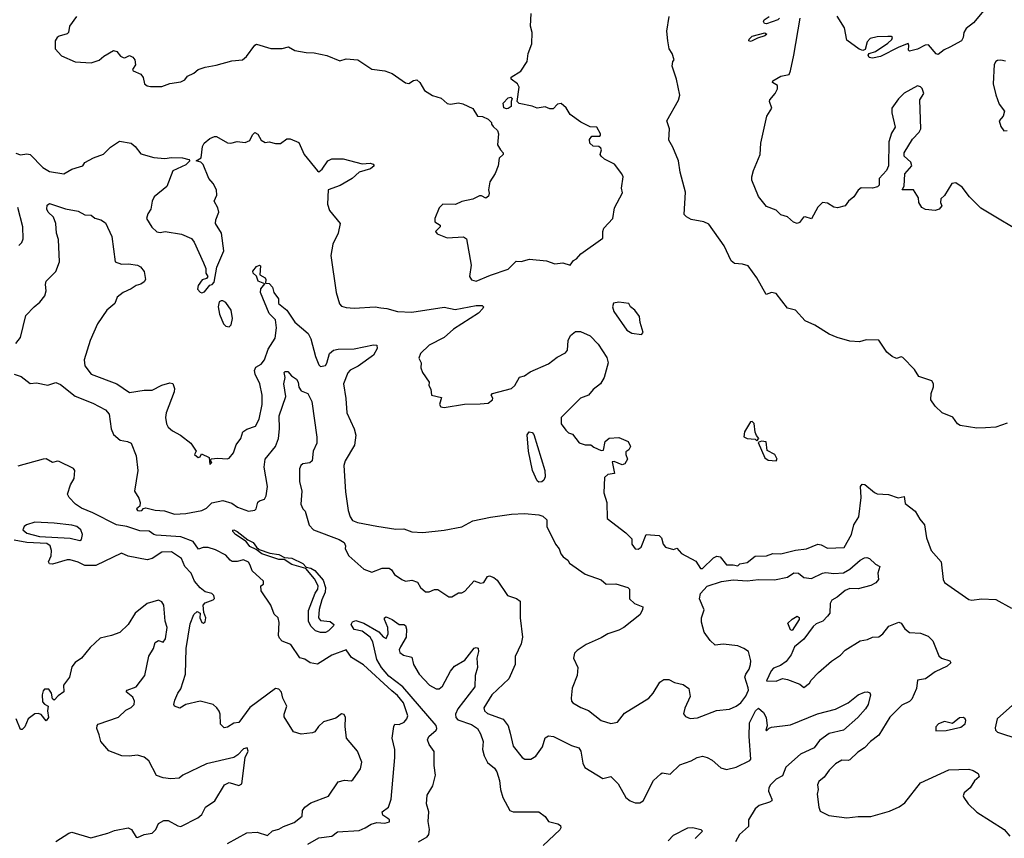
# Model space of a CAD drawing. Extents: x 1995161 to 2088924, y 769148 to 906007.
# Tile 110 of 256: x 2025930 to 2032067, y 829251 to 834356. Entities that reach past the tile are written whole.
import ezdxf

# ---------------------------------------------------------------- set-up
doc = ezdxf.new("R2010")
doc.units = 0

msp = doc.modelspace()

# ---------------------------------------------------------------- linework, layer by layer
at = {"layer": '0CON20XD'}
for points in [[(2031970.3, 834449.7), (2031875, 834336), (2031828.7, 834301.3), (2031815.6, 834275), (2031811.5, 834245), (2031799.5, 834225), (2031726.4, 834183.6), (2031692, 834168), (2031655, 834137.8), (2031642.7, 834142.7), (2031595, 834200), (2031572.9, 834197.1), (2031525, 834172), (2031475, 834160), (2031470, 834165), (2031472.5, 834195), (2031467, 834207), (2031408.8, 834185), (2031295, 834126.7), (2031245, 834115.5), (2031225, 834120), (2031218.6, 834135), (2031225, 834144), (2031265, 834158.4), (2031341.2, 834208.8), (2031365, 834231.5), (2031369.5, 834245), (2031361.2, 834251.2), (2031341.9, 834251.9), (2031275, 834247.9), (2031231.4, 834238.6), (2031211.9, 834218.1), (2031199.2, 834170.8), (2031185, 834163.8), (2031162.7, 834172.7), (2031085, 834227.5), (2031070, 834305), (2031025, 834378.8)], [(2026284.3, 834375), (2026241.2, 834315), (2026233.3, 834275), (2026225, 834266.7), (2026176.4, 834253.6), (2026162.5, 834245), (2026150, 834225), (2026150, 834175), (2026190.7, 834130.7), (2026275, 834092.5), (2026375, 834086), (2026425, 834103.3), (2026455, 834128.8), (2026515, 834163.3), (2026535, 834157.5), (2026558.3, 834128.3), (2026575, 834120), (2026585, 834118.8), (2026615, 834133.3), (2026635, 834121.2), (2026647.1, 834105), (2026652, 834075), (2026632.5, 834045), (2026637, 834037), (2026685, 834016.2), (2026698.8, 833995), (2026707.5, 833955), (2026725, 833942.5), (2026745, 833938.8), (2026815, 833940), (2026865, 833958.8), (2026935, 833968), (2026958.3, 833981.7), (2026975, 834003.3), (2027015, 834022.5), (2027042.5, 834045), (2027085, 834060.6), (2027155, 834071.4), (2027251.7, 834098.3), (2027317.5, 834105), (2027343.9, 834126.1), (2027395, 834196.7), (2027405, 834202.5), (2027495, 834176.7), (2027565, 834176.2), (2027606.1, 834186.1), (2027645, 834163.8), (2027715, 834151.2), (2027765, 834150), (2027845, 834133.3), (2027925, 834098.8), (2027965, 834110.8), (2028036.4, 834106.4), (2028125, 834048), (2028205.9, 834035.9), (2028250.7, 834020.7), (2028335, 833962.5), (2028355, 833957.5), (2028385, 833976.7), (2028405, 833980), (2028423.3, 833965), (2028453.3, 833915), (2028502.3, 833882.3), (2028556.1, 833866.1), (2028595, 833833.8), (2028615, 833830), (2028665, 833836.7), (2028691.7, 833831.7), (2028755, 833802.5), (2028782.5, 833755), (2028815, 833752.5), (2028850, 833735), (2028870, 833715), (2028870, 833705), (2028880.7, 833690.7), (2028907.5, 833665), (2028913.3, 833645), (2028908, 833575), (2028926, 833545), (2028943.3, 833525), (2028943.3, 833515), (2028918.8, 833491.2), (2028912.5, 833445), (2028894.3, 833395.7), (2028860, 833345), (2028851.2, 833295), (2028856.4, 833273.6), (2028852.5, 833255), (2028835, 833242.5), (2028807.5, 833257.5), (2028795, 833257.5), (2028754.3, 833235.7), (2028685, 833222.9), (2028646.1, 833203.9), (2028567.5, 833205), (2028545, 833182.5), (2028518, 833115), (2028517.5, 833095), (2028550, 833075), (2028550, 833065), (2028522.5, 833035), (2028531.2, 833021.2), (2028595, 832996), (2028695, 833002), (2028715, 832988.8), (2028743.1, 832825), (2028733.3, 832753.3), (2028745, 832732.9), (2028775, 832724.6)], [(2028775, 832724.6), (2028865, 832763.5), (2028975, 832800.8), (2029025, 832850), (2029055, 832848), (2029107.9, 832862.1), (2029212.7, 832852.7), (2029265, 832833.8), (2029315, 832840), (2029360, 832825), (2029382.5, 832855), (2029400, 832865), (2029427.5, 832895), (2029565, 832992.5), (2029564, 833035), (2029570, 833055), (2029627.5, 833115), (2029637.7, 833182.3), (2029686.2, 833275), (2029681.2, 833305), (2029690.8, 833375), (2029682.5, 833395), (2029636.2, 833455), (2029575, 833486), (2029553.3, 833505), (2029548.8, 833515), (2029556.2, 833545), (2029552.5, 833555), (2029540, 833565), (2029505, 833567.5), (2029483.3, 833585), (2029480.7, 833609.3), (2029495, 833630), (2029545, 833630), (2029550, 833635), (2029550, 833645), (2029526.4, 833686.4), (2029485, 833687.5), (2029427.5, 833717.5), (2029361.2, 833765), (2029335, 833806.7), (2029305, 833832.5), (2029281.7, 833828.3), (2029255, 833800), (2029235, 833800), (2029205, 833812.5), (2029155, 833803.3), (2029125, 833816.2), (2029043, 833833), (2029030, 833845), (2029042.5, 833935), (2029032.5, 833955), (2028992.5, 833985), (2028993.6, 833996.4), (2029052.5, 834035), (2029093.3, 834095), (2029098.8, 834145), (2029121.2, 834205), (2029123.3, 834275), (2029113.3, 834315), (2029117.5, 834395)], [(2029970, 834225), (2029964.3, 834285), (2029978.1, 834375)], [(2032225, 832997.5), (2031920, 833180), (2031850.2, 833250.2), (2031805, 833312), (2031765, 833337.9), (2031740, 833335), (2031695, 833260), (2031671.7, 833238.3), (2031670, 833215), (2031677.5, 833195), (2031660, 833175), (2031635, 833166.7), (2031575, 833172.5), (2031553.6, 833183.6), (2031533.3, 833215), (2031532.5, 833245), (2031500, 833295), (2031430, 833295), (2031441.7, 833318.3), (2031447.3, 833395), (2031490.4, 833445), (2031485, 833468.2), (2031442.2, 833505), (2031442.9, 833525), (2031495, 833610), (2031535.8, 833655), (2031545.7, 833675), (2031540, 833855), (2031565.8, 833895), (2031555, 833926), (2031545, 833937.1), (2031525, 833944.2), (2031441.7, 833898.3), (2031407, 833863), (2031366.2, 833805), (2031366, 833775), (2031386.7, 833685), (2031362.8, 833647.2), (2031348.1, 833595), (2031344.5, 833445), (2031331.9, 833415), (2031286.7, 833365), (2031285.9, 833324.1), (2031277.1, 833312.9), (2031245, 833304.2), (2031175, 833308.1), (2031156.7, 833293.3), (2031129.4, 833250.6), (2031096.2, 833225), (2031075, 833196), (2031027.7, 833182.3), (2031005, 833186.2), (2030965, 833211.1), (2030933.8, 833215), (2030905, 833187.1), (2030865, 833113.3), (2030825, 833126.7), (2030816.1, 833123.9), (2030789.5, 833090.5), (2030775, 833083.8), (2030752.1, 833092.1), (2030715, 833126.7), (2030675, 833138.8), (2030645, 833168.8), (2030585, 833191.2), (2030535, 833252.5), (2030494.2, 833354.2), (2030494, 833375), (2030504.2, 833415.8), (2030545.6, 833515), (2030548.9, 833585), (2030586.9, 833755), (2030617.1, 833805), (2030603.3, 833845), (2030606, 833855), (2030639.4, 833895), (2030652.2, 833925), (2030652.5, 833945), (2030622.5, 833965), (2030623.3, 833975), (2030675, 834004.3), (2030725, 834014.3), (2030735, 834036.7), (2030754.7, 834134.7), (2030793.6, 834365)], [(2030665.2, 834365), (2030654.5, 834355), (2030585, 834330.6), (2030573, 834333), (2030565.4, 834345), (2030570, 834355), (2030601.6, 834375)], [(2030485, 834220), (2030473.8, 834225), (2030476.2, 834235), (2030495, 834252.5), (2030573.8, 834273.8), (2030587.5, 834265), (2030575, 834254.4), (2030528.6, 834241.4), (2030495, 834224.4), (2030485, 834220)], [(2032085, 831839.4), (2032015, 831813.8), (2031949.6, 831810.4), (2031895, 831807.5), (2031792.5, 831825), (2031776.2, 831835), (2031746.8, 831876.8), (2031680, 831905), (2031636, 831945), (2031609.2, 831985), (2031610.6, 832025), (2031625.8, 832065.8), (2031625.7, 832085.7), (2031615, 832103.3), (2031535, 832130), (2031506.7, 832175), (2031435, 832250), (2031425, 832252.5), (2031395, 832243.3), (2031367.5, 832255), (2031335, 832282.5), (2031285, 832356.7), (2031205, 832358.8), (2031164.1, 832345.9), (2031105, 832351.1), (2031025, 832373.3), (2030975, 832394.4), (2030885, 832450), (2030825, 832478.8), (2030765, 832543.3), (2030715, 832556.2), (2030645, 832648.8), (2030616.1, 832653.9), (2030582.7, 832642.7), (2030525.3, 832745.3), (2030469.8, 832819.8), (2030435, 832831.8), (2030386.2, 832836.2), (2030365, 832852.9), (2030320, 832945), (2030225, 833080.8), (2030195, 833095.7), (2030115, 833110.6), (2030085, 833125.7), (2030071.2, 833141.2), (2030080.3, 833280.3), (2030046.5, 833405), (2030037.1, 833475), (2030001.2, 833561.2), (2029975.8, 833605), (2029980, 833675), (2029963.3, 833725), (2030035.6, 833854.4), (2030044.4, 833885.6), (2030024.4, 833985), (2029997.5, 834065), (2030000, 834095), (2030010, 834105), (2029996, 834145), (2029977.5, 834175), (2029970, 834225)], [(2032075, 834097.5), (2032045, 834104), (2032025, 834100.8), (2032014, 834095), (2032003.5, 834076.5), (2031998.2, 833955), (2032013.2, 833886.8), (2032035, 833828.8), (2032068, 833785), (2032060, 833755), (2032035.6, 833724.4), (2032045, 833689.2), (2032065, 833663.6), (2032085, 833664)], [(2028965, 833800), (2028947, 833807), (2028943.3, 833835), (2028975, 833867.5), (2028991.7, 833871.7), (2029000, 833865), (2028992.5, 833845), (2028992.5, 833815), (2028975, 833802.5), (2028965, 833800)], [(2025905, 833524.3), (2025935, 833512.9), (2025975, 833519.4), (2025995, 833514.4), (2026074.7, 833434.7), (2026115, 833409.4), (2026205, 833394.4), (2026255, 833424.3), (2026302.5, 833437.5), (2026322.5, 833445), (2026336.7, 833465), (2026390, 833495), (2026452.1, 833517.9), (2026495, 833561.2), (2026551.2, 833598.8), (2026623.8, 833585), (2026650, 833565), (2026685, 833520), (2026765, 833495.5), (2026835, 833489.5), (2026875, 833495.5), (2026945, 833494.2), (2026983, 833483), (2026990, 833475), (2026965, 833451.2), (2026885, 833413.3), (2026846, 833315), (2026768.3, 833251.7), (2026755.6, 833225), (2026748.1, 833175), (2026728, 833145), (2026720, 833115), (2026752.7, 833062.7), (2026785, 833032.5), (2026805, 833029.2), (2026835.5, 833035.5), (2026938.3, 833018.3), (2027000.5, 832990.5), (2027017.9, 832967.9), (2027075, 832840), (2027090, 832805), (2027090, 832775), (2027102.5, 832755), (2027095, 832742.5), (2027067, 832733), (2027042.3, 832697.7), (2027037.5, 832675), (2027055, 832656.7), (2027065, 832653.3), (2027080.7, 832659.3), (2027115, 832700), (2027130, 832705), (2027141.7, 832718.3), (2027157.7, 832812.3), (2027202.5, 832915), (2027188, 833025), (2027150, 833085), (2027152.5, 833107.5), (2027170.8, 833155), (2027165, 833183.3), (2027142, 833225), (2027157.6, 833262.4), (2027155.4, 833295.4), (2027135, 833333.3), (2027108.8, 833365), (2027073, 833453), (2027058.3, 833468.3), (2027030, 833475), (2027060, 833495), (2027070, 833565), (2027080, 833585), (2027114.2, 833615.8), (2027145, 833627.5), (2027157, 833627), (2027225, 833588.8), (2027245, 833586.7), (2027285, 833596.2), (2027335, 833590), (2027365, 833603.3), (2027381.7, 833638.3), (2027395, 833652.5), (2027415, 833642.5), (2027434.1, 833604.1), (2027460.7, 833590.7), (2027485, 833593.3), (2027523.9, 833583.9), (2027555, 833583.8), (2027595, 833612.5), (2027615, 833612.5), (2027669.3, 833589.3), (2027702.5, 833515), (2027785, 833412.5), (2027795, 833407.5), (2027815, 833423.3), (2027850, 833475), (2027875, 833488), (2027945, 833488.5), (2028065, 833457.5), (2028115, 833461.2), (2028132.5, 833455), (2028140, 833445), (2028116.7, 833425), (2028045, 833404.3), (2028001.4, 833365), (2027928, 833322), (2027852.5, 833295), (2027848.8, 833205), (2027860, 833165), (2027926.7, 833085), (2027913.8, 833025), (2027880.8, 832955), (2027869.5, 832885), (2027902.2, 832655), (2027922.9, 832582.9), (2027935, 832570), (2027965, 832560.9), (2028015, 832557.8), (2028145, 832565.5), (2028180.9, 832559.1), (2028217.5, 832555), (2028285.5, 832535.5), (2028375, 832532.8), (2028575, 832563.1), (2028645, 832547.7), (2028775, 832574.3), (2028813, 832573), (2028820, 832565), (2028816.7, 832555), (2028788.8, 832525), (2028634.7, 832425.3), (2028575, 832374.4), (2028482, 832325), (2028427.5, 832275), (2028417.5, 832245), (2028432.5, 832215), (2028430, 832185), (2028440, 832155), (2028482.5, 832095), (2028480, 832075), (2028491.7, 832051.7), (2028497.5, 832015), (2028558.8, 831998.8), (2028546.7, 831955), (2028555, 831941.8), (2028575, 831937.7), (2028701.7, 831958.3), (2028799.7, 831960.3), (2028850, 831965), (2028876, 831985), (2028878, 831995), (2028867.5, 832015), (2028877.5, 832025), (2028995, 832056.4), (2029015.3, 832074.7), (2029045, 832125.7), (2029076.2, 832133.8), (2029111.3, 832158.7), (2029225, 832209.1), (2029279.2, 832250.8), (2029330.8, 832279.2), (2029345, 832295.6), (2029348.8, 832355), (2029363.8, 832386.2), (2029395, 832411.1), (2029425, 832411.9), (2029484.5, 832384.5), (2029535, 832332), (2029589.3, 832249.3), (2029597.9, 832215), (2029571.8, 832125), (2029549.2, 832085), (2029505, 832049.3), (2029475.9, 832014.1), (2029424.3, 831995.7), (2029305.7, 831875), (2029304.3, 831835), (2029334, 831795), (2029350.3, 831780.3), (2029375, 831771.2), (2029417.6, 831717.6), (2029455, 831704.2), (2029490, 831705), (2029509.3, 831689.3), (2029555, 831670), (2029568.3, 831671.7), (2029580, 831725), (2029603.6, 831746.4), (2029665, 831750), (2029722.5, 831725), (2029736.7, 831695), (2029726.4, 831673.6), (2029708.3, 831661.7), (2029707.5, 831645), (2029717.5, 831615), (2029702.5, 831585), (2029685, 831580), (2029635, 831600), (2029621.7, 831598.3), (2029636.7, 831525), (2029595, 831520), (2029575, 831500), (2029571.5, 831405), (2029588.4, 831345), (2029591.2, 831245), (2029708.8, 831155), (2029745, 831117.5), (2029746.2, 831085), (2029765, 831056.2), (2029785, 831054.3), (2029804.1, 831065.9), (2029834.5, 831145.5), (2029915, 831138.6), (2029930.8, 831125), (2029940, 831085), (2029955, 831066.2), (2030005, 831052), (2030025, 831060), (2030055, 831026), (2030145, 830978), (2030174.2, 830934.2), (2030186.1, 830933.9), (2030255, 830999.2), (2030275, 831010), (2030295.5, 831005.5), (2030335, 830956.2), (2030376.7, 830956.7), (2030405, 830950), (2030418.3, 830961.7), (2030465, 830970), (2030515, 831010), (2030585, 831012.5), (2030625, 831025.8), (2030675, 831025.2), (2030765, 831048.4), (2030835, 831056.9), (2030905, 831084.5), (2030925, 831081), (2030965, 831059.7), (2031068.8, 831065), (2031114.3, 831145), (2031130, 831205), (2031159.2, 831255), (2031174.2, 831375), (2031170.8, 831445), (2031180, 831460), (2031197.3, 831457.3), (2031257, 831407), (2031275, 831398.6), (2031344.3, 831394.3), (2031405, 831374), (2031442.5, 831382.5), (2031449.3, 831339.3), (2031510.5, 831290.5)], [(2025905, 832335.6), (2025935.3, 832374.7), (2025968.8, 832511.2), (2026020, 832565), (2026055.4, 832594.6), (2026087, 832633), (2026095.5, 832665), (2026090, 832705), (2026094.3, 832725), (2026155.6, 832785), (2026178.6, 832845), (2026172.5, 832985), (2026160, 833025), (2026154.5, 833085), (2026140.8, 833125), (2026108, 833155), (2026098, 833175), (2026101.7, 833198.3), (2026115, 833208.6), (2026215, 833175.7), (2026295, 833161.1), (2026335, 833138.8), (2026375, 833136.7), (2026397.3, 833117.3), (2026435, 833107.5), (2026465, 833089.2), (2026503.7, 833003.7), (2026525.8, 832845.8), (2026565, 832830.8), (2026607, 832833), (2026664.3, 832824.3), (2026683.3, 832815), (2026706, 832785), (2026714.2, 832735), (2026705, 832720.8), (2026685, 832706), (2026655, 832697.5), (2026623.6, 832676.4), (2026574.2, 832655), (2026537.5, 832625), (2026522.5, 832585), (2026473.8, 832545), (2026415, 832458.6), (2026368, 832355), (2026331.8, 832235), (2026335, 832196.2), (2026375.8, 832145), (2026535, 832084.4), (2026615, 832031.8), (2026705.4, 832045.4), (2026755, 832045.6), (2026815, 832076.9), (2026865, 832090.8), (2026885, 832086.2), (2026894.3, 832055), (2026891.9, 832035), (2026843.7, 831905), (2026839.4, 831875), (2026845.3, 831835), (2026855.4, 831815), (2026881.9, 831791.9), (2026931.1, 831765), (2026995.8, 831715), (2027030, 831665), (2027020, 831645), (2027042.5, 831625), (2027055, 831630), (2027062.5, 831647.5), (2027110, 831625), (2027115, 831582.5), (2027127.5, 831595), (2027120, 831605), (2027122.5, 831617.5), (2027165, 831622), (2027222.9, 831617.1), (2027235, 831622), (2027262, 831655), (2027280, 831705), (2027308.9, 831745), (2027321.1, 831785), (2027345, 831801.5), (2027400, 831820), (2027422.1, 831865), (2027440.6, 831955), (2027440.9, 832015), (2027425.5, 832085), (2027396.9, 832145), (2027392.8, 832167.2), (2027402, 832188), (2027435, 832207.8), (2027456.1, 832233.9), (2027478.8, 832301.2), (2027521.1, 832368.9), (2027531.3, 832435), (2027525, 832483.8), (2027485, 832524), (2027430.9, 832655), (2027432.4, 832677.6), (2027458.3, 832708.3), (2027417.1, 832725), (2027406.1, 832756.1), (2027385, 832774.3), (2027383.1, 832786.9), (2027405, 832817.5), (2027425, 832825.7), (2027430, 832820), (2027426.7, 832765), (2027458.8, 832745), (2027463.8, 832735), (2027461.7, 832711.7), (2027485, 832710), (2027505, 832686.7), (2027514.4, 832654.4), (2027543.3, 832615), (2027543.3, 832585), (2027595, 832544.5), (2027645, 832469.6), (2027727.8, 832397.8), (2027744.2, 832365), (2027773.6, 832255), (2027795, 832202.5), (2027805, 832192.5), (2027835, 832200), (2027845, 832213.3), (2027861.5, 832275), (2027885, 832294.1), (2027915, 832300.2), (2028015, 832303.4), (2028135, 832327.4), (2028155.8, 832325), (2028157.3, 832305), (2028135.6, 832264.4), (2028039, 832195), (2027990.6, 832169.4), (2027975, 832153.6), (2027947.9, 832085), (2027963.3, 831993.3), (2027968, 831905), (2028014.4, 831804.4), (2028024.6, 831764.6), (2028016.9, 831703.1), (2027958.9, 831605), (2027950.3, 831575), (2027961.3, 831411.3), (2027978, 831295), (2027989.2, 831255), (2028005, 831232.5), (2028035, 831219.4), (2028155, 831197.1), (2028275, 831179.1), (2028325, 831180.5), (2028375, 831160.9), (2028442.6, 831157.4), (2028575, 831171.8), (2028685, 831192.5), (2028755, 831230.4), (2028864.4, 831254.4), (2028995, 831271.8), (2029076.1, 831276.1), (2029165, 831268.1), (2029189.7, 831259.7), (2029215.9, 831235.9), (2029216, 831195), (2029270, 831085), (2029292.5, 831055), (2029303.3, 831025), (2029317.5, 831005), (2029345.9, 830985.9), (2029357, 830967), (2029455, 830898), (2029555, 830861.9), (2029586.1, 830836.1), (2029645, 830837.3), (2029720, 830815), (2029730, 830805), (2029730, 830745), (2029762.5, 830715), (2029813.6, 830693.6), (2029812.5, 830675), (2029796, 830645), (2029695, 830564.4), (2029665, 830547.8), (2029595, 830525.6), (2029555, 830501.4), (2029460.2, 830459.8), (2029405, 830421.2), (2029388.8, 830405), (2029381.2, 830375), (2029408, 830315), (2029403.8, 830265), (2029373.9, 830186.1), (2029366.7, 830125), (2029370, 830105), (2029377.5, 830095), (2029426.9, 830066.9), (2029475, 830046.9), (2029555, 829985.8), (2029615, 829965.8), (2029655, 829975.6), (2029698.9, 830031.1), (2029851.4, 830125), (2029878.1, 830155), (2029920.8, 830225), (2029945, 830240), (2029975, 830240), (2030012, 830222), (2030065, 830209.2), (2030100, 830185), (2030108.1, 830135), (2030075, 830062.5), (2030066.4, 830026.4), (2030079.3, 830009.3), (2030108.3, 829998.3), (2030155, 830002.2), (2030272.5, 830047.5), (2030355, 830056.7), (2030395, 830074.5), (2030425, 830096.5), (2030455, 830137.5), (2030471.8, 830175), (2030469.9, 830189.9), (2030450, 830255), (2030456.2, 830275), (2030477.4, 830305), (2030485.2, 830335), (2030486.7, 830356.7), (2030472.7, 830415), (2030444.2, 830435), (2030405, 830451.1), (2030315, 830462.1), (2030265, 830454.9), (2030233.1, 830485), (2030195.7, 830535.7), (2030179.4, 830599.4), (2030178.5, 830625), (2030196, 830676), (2030167.1, 830745), (2030172.4, 830777.6), (2030215, 830823.4), (2030305, 830852.7), (2030377.9, 830862.1), (2030463.6, 830856.4), (2030535, 830864.1), (2030635, 830862.6), (2030715, 830879.6), (2030755.9, 830905.9), (2030785, 830904), (2030817.1, 830877.1), (2030865, 830871.2), (2030933.3, 830903.3), (2030955, 830908), (2031005, 830901.4), (2031065, 830906.9), (2031105, 830928.9), (2031168.2, 830985), (2031195, 830999.8), (2031210.9, 831000.9), (2031225.7, 830995.7), (2031265, 830960), (2031291.4, 830945), (2031279.5, 830905), (2031281.9, 830865), (2031266.9, 830843.1), (2031235, 830827.1), (2031155, 830807.1), (2031105, 830807.5), (2031075, 830796.5), (2031025.5, 830754.5), (2030992.7, 830735), (2030981.3, 830715), (2030978.4, 830655), (2030965.7, 830635), (2030935, 830605.8), (2030895, 830587.7), (2030875, 830571.7), (2030817.6, 830492.4), (2030759.7, 830445), (2030737.5, 830395), (2030706.7, 830353.3), (2030671.7, 830328.3), (2030628.9, 830311.1), (2030613.9, 830295), (2030585, 830232.5), (2030645, 830230.3), (2030685, 830247.5), (2030715, 830241.4), (2030792, 830212), (2030818.3, 830191.7), (2030852.7, 830217.3), (2030863.2, 830236.8), (2030908, 830285), (2030990.8, 830355), (2031045, 830392.2), (2031075, 830424.2), (2031168.3, 830481.7), (2031215, 830490), (2031245, 830504.2), (2031285, 830506.2), (2031308.8, 830525), (2031346.4, 830573.6), (2031409.3, 830599.3), (2031425, 830592.5), (2031447, 830557), (2031475, 830533.3), (2031545, 830529.2), (2031591.9, 830511.9), (2031621.2, 830481.2), (2031658.8, 830388.8), (2031675, 830374.4), (2031728.3, 830358.3), (2031733.8, 830345), (2031710, 830325), (2031635, 830287.8), (2031575.6, 830244.4), (2031525, 830236.7), (2031519.4, 830185), (2031491.1, 830118.9), (2031475.4, 830104.6), (2031428.8, 830081.2), (2031382.9, 830035), (2031353.7, 830006.3), (2031285, 829894.5), (2031231.9, 829855), (2031196, 829815), (2031152.9, 829787.1), (2031105, 829740), (2031094.3, 829735.7), (2031055, 829738.5), (2031015, 829714.4), (2030974.7, 829675.3), (2030945, 829632.5), (2030911.2, 829605), (2030902, 829585), (2030906.7, 829555), (2030900, 829525), (2030910, 829445), (2030920, 829420), (2030973.1, 829393.1), (2031085, 829378.1), (2031156.4, 829386.4), (2031235, 829386.2), (2031350.3, 829419.7), (2031412.2, 829447.8), (2031447.4, 829472.6), (2031545, 829596.9), (2031721.6, 829678.4), (2031845, 829682.2), (2031873.4, 829673.4), (2031903.3, 829655), (2031910, 829635), (2031881.2, 829608.8), (2031854.7, 829565.3), (2031815.8, 829535), (2031810, 829515), (2031814.2, 829505), (2031840.8, 829465), (2031895, 829413.3), (2032066.2, 829306.2), (2032101.8, 829265)], [(2025925, 832947.1), (2025943.9, 832966.1), (2025951.2, 832988.8), (2025950, 833065), (2025917.1, 833185)], [(2027235, 832440), (2027247.7, 832452.3), (2027256.8, 832493.2), (2027247.5, 832545), (2027215, 832591.2), (2027195, 832603.3), (2027185, 832602.5), (2027173.8, 832596.2), (2027166.7, 832565), (2027175, 832520), (2027199.5, 832459.5), (2027215, 832443.8), (2027235, 832440)], [(2029805, 832393.3), (2029816.2, 832405), (2029797.3, 832467.3), (2029792.5, 832505), (2029763.9, 832543.9), (2029737.5, 832565), (2029727.5, 832585), (2029665, 832594.2), (2029631.9, 832588.1), (2029624.5, 832565.5), (2029633.3, 832535), (2029715, 832420.5), (2029745, 832400.4), (2029805, 832393.3)], [(2025895, 832146), (2025939.7, 832129.7), (2025995, 832086.2), (2026035, 832092), (2026105, 832076.2), (2026155, 832092.5), (2026185, 832080), (2026275, 832008.5), (2026385, 831963.5), (2026465, 831922.7), (2026486.9, 831895), (2026499.1, 831805), (2026515, 831768.6), (2026555, 831733.8), (2026602.5, 831725), (2026624.2, 831714.2), (2026656, 831635), (2026665.6, 831545), (2026646.2, 831415), (2026672.7, 831372.7), (2026680, 831345), (2026678.3, 831321.7), (2026657.5, 831305), (2026663.3, 831295), (2026677.1, 831292.9), (2026690, 831295), (2026701.7, 831308.3), (2026715, 831312.5), (2026775, 831297.5), (2026832.1, 831292.1), (2026895, 831273.1), (2026965, 831276.5), (2027065, 831295.5), (2027095, 831310.4), (2027128.1, 831341.9), (2027195, 831357.8), (2027251.5, 831341.5), (2027287.5, 831315), (2027355, 831290), (2027395, 831296.7), (2027403.9, 831306.1), (2027415, 831346.7), (2027425, 831356), (2027455, 831366), (2027465, 831386.7), (2027473.5, 831445), (2027453, 831565), (2027459.2, 831615), (2027523.9, 831695), (2027541.9, 831745), (2027548.7, 831805), (2027547, 831885), (2027588.6, 832005), (2027575.4, 832085), (2027583.6, 832125), (2027578.6, 832155), (2027585, 832162.5), (2027601.4, 832161.4), (2027623.3, 832135), (2027654.2, 832114.2), (2027665.7, 832095.7), (2027669.2, 832065)], [(2027669.2, 832065), (2027685, 832041.2), (2027725, 832024), (2027751.2, 831975), (2027781.5, 831751.5), (2027782.7, 831715), (2027758.9, 831665), (2027752.5, 831605), (2027737.3, 831592.7), (2027695, 831586.8), (2027681.2, 831575), (2027673.3, 831555), (2027673.9, 831475), (2027689.1, 831415), (2027682.3, 831335), (2027695, 831306.2), (2027710, 831290), (2027735, 831204.3), (2027761.4, 831175), (2027920, 831115), (2027952.5, 831095), (2027960, 831075), (2027958.8, 831055), (2027982.1, 831012.1), (2028075, 830929.2), (2028125, 830911.4), (2028190, 830935), (2028233.3, 830935), (2028247.8, 830925), (2028265.5, 830895.5), (2028312.5, 830865), (2028335, 830853.8), (2028375, 830860), (2028408.3, 830848.3), (2028427.5, 830815), (2028458.3, 830788.3), (2028481.7, 830788.3), (2028515, 830802.5), (2028535, 830802.5), (2028605, 830757.5), (2028623, 830757), (2028665, 830782.5), (2028685, 830782.5), (2028705, 830792.5), (2028763, 830857), (2028802.2, 830842.2), (2028823.5, 830846.5), (2028845, 830883.3), (2028858.3, 830888.3), (2028885, 830877.5), (2028905, 830860), (2028970, 830765), (2029027, 830747), (2029048.8, 830728.8), (2029049.2, 830625), (2029064.5, 830505), (2029056.2, 830463.8), (2029017.5, 830385), (2029017.8, 830335), (2028979.1, 830245), (2028872.5, 830145), (2028822, 830065), (2028827.5, 830045), (2028845, 830028.1), (2028943.2, 829993.2), (2028975, 829952.5), (2028986.7, 829906.7), (2029005.8, 829825), (2029062.5, 829755), (2029077.5, 829745), (2029115, 829744.6), (2029147.9, 829762.1), (2029188.3, 829821.7), (2029205, 829876.2), (2029225, 829890), (2029256.7, 829885), (2029369.2, 829829.2), (2029415, 829815.6), (2029427.8, 829795), (2029438.9, 829718.9), (2029452.3, 829692.3), (2029565, 829623.3), (2029615, 829636.2), (2029660.7, 829590.7), (2029708.6, 829505), (2029735, 829484.3), (2029765, 829472.2), (2029795, 829471.9), (2029816, 829485), (2029879.5, 829610.5), (2029925, 829653.3), (2029935, 829658.8), (2029985, 829650), (2030045, 829708), (2030115, 829733.8), (2030152.5, 829755), (2030185, 829762), (2030215, 829754.2), (2030245, 829738.1), (2030299.7, 829689.7), (2030335, 829679.6), (2030395, 829693.3), (2030480, 829735), (2030486.5, 829745), (2030476.5, 829885), (2030479.2, 829970.8), (2030516.2, 830045), (2030535, 830062.2), (2030565, 830035.8), (2030583.1, 830005), (2030588.3, 829951.7), (2030580, 829925), (2030585, 829920), (2030601.7, 829938.3), (2030616.8, 829943.2), (2030735, 829958.2), (2030902.5, 830027.5), (2031014.7, 830055.3), (2031094.2, 830095), (2031156.7, 830145), (2031195, 830162), (2031215, 830164), (2031228, 830158), (2031232, 830145), (2031218.1, 830085), (2031201.9, 830058.1), (2031153.8, 830005), (2031063.8, 829925), (2030975, 829903.5), (2030915, 829860.4), (2030880.9, 829815), (2030796.4, 829775), (2030706, 829694), (2030685, 829639.2), (2030645, 829618.6), (2030610.4, 829585), (2030599.6, 829565), (2030597.3, 829545), (2030618.1, 829495), (2030616.9, 829485), (2030603.8, 829475), (2030539.2, 829455), (2030514.6, 829435.4), (2030472, 829365), (2030472, 829325), (2030416, 829275), (2030390.9, 829229.1)], [(2030525, 831730), (2030537.5, 831745), (2030521.7, 831761.7), (2030513, 831783), (2030507, 831837), (2030495, 831850), (2030485, 831847.5), (2030447.5, 831785), (2030442.5, 831755), (2030465, 831743.3), (2030515, 831740), (2030525, 831730)], [(2029165, 831472.2), (2029155, 831480.4), (2029126.4, 831543.6), (2029101.8, 831665), (2029093.8, 831766.2), (2029105, 831785.3), (2029125, 831780.8), (2029135, 831768.1), (2029203.2, 831545), (2029204.1, 831505), (2029196.9, 831485), (2029185, 831472.8), (2029165, 831472.2)], [(2030645, 831603.8), (2030651.2, 831615), (2030636.2, 831645), (2030589.3, 831669.3), (2030583, 831723), (2030552.5, 831727.5), (2030531.7, 831718.3), (2030575, 831623.3), (2030595, 831608), (2030645, 831603.8)], [(2027725, 829214.6), (2027795, 829254.6), (2027875, 829264.3), (2027910, 829290), (2028045, 829300), (2028084, 829315), (2028121.4, 829338.6), (2028155, 829348.9), (2028205, 829345.7), (2028235, 829353.8), (2028234, 829365), (2028225, 829374), (2028193.3, 829395), (2028188.8, 829415), (2028229.2, 829445), (2028244.5, 829495.5), (2028267.3, 829755), (2028267.8, 829805), (2028252, 829875), (2028261.7, 829948.3), (2028267.5, 829962.5), (2028295, 829961.2), (2028326.7, 829975), (2028343.3, 829995), (2028350, 830015), (2028322.1, 830095), (2028285, 830140.7), (2028249.3, 830169.3), (2028073.4, 830333.4), (2027997.6, 830377.6), (2027965, 830426.2), (2027875, 830391.9), (2027785, 830336.7), (2027740, 830345), (2027707, 830367), (2027675, 830376.7), (2027618.9, 830458.9), (2027565, 830480), (2027548.4, 830498.4), (2027542.7, 830515), (2027546.5, 830596.5), (2027540, 830625), (2027515, 830647.5), (2027494.4, 830704.4), (2027434.2, 830795), (2027432.5, 830825), (2027450, 830835), (2027450, 830855), (2027378.3, 830918.3), (2027367.1, 830955), (2027355, 830972.5), (2027325, 830986.9), (2027285, 830976.9), (2027255, 830977.8), (2027240.8, 830985), (2027215, 831016.7), (2027149.5, 831049.5), (2027105, 831063.3), (2027072.5, 831065), (2027045, 831053.8), (2027011.9, 831101.9), (2026935, 831130.7), (2026780.3, 831140.3), (2026764.8, 831144.8), (2026736.8, 831166.8), (2026677.9, 831167.9), (2026597.5, 831195), (2026533.3, 831205), (2026385, 831280.8), (2026315, 831310), (2026276.7, 831335), (2026237.5, 831375), (2026227, 831397), (2026246, 831455), (2026270, 831495), (2026273.8, 831545), (2026265, 831556), (2026175, 831600), (2026165, 831602.5), (2026135, 831593.8), (2026095, 831616.2), (2026075, 831615.7), (2025917.9, 831572.1)], [(2031510.5, 831290.5), (2031540.2, 831240.2), (2031570, 831205), (2031581.9, 831125), (2031610, 831045), (2031674, 830975), (2031686, 830865), (2031695, 830846.7), (2031845, 830740.5), (2031865, 830736.4), (2031925, 830744.3), (2032015, 830740), (2032112, 830685)], [(2026305, 831107.5), (2026315, 831113.8), (2026321.6, 831145), (2026310.2, 831175), (2026285, 831194.8), (2026255, 831202.6), (2026145, 831216.1), (2026025, 831222), (2025971.8, 831205), (2025958.2, 831195), (2025948.9, 831175), (2025974.1, 831154.1), (2026053, 831133), (2026245, 831122.9), (2026305, 831107.5)], [(2027805.7, 830534.3), (2027774.1, 830544.1), (2027745, 830573.5), (2027730, 830605), (2027729.5, 830670.5), (2027770.5, 830779.5), (2027787.3, 830805), (2027790.3, 830825), (2027767.8, 830867.8), (2027713.6, 830933.6), (2027625, 830959.2), (2027578.6, 830988.6), (2027545, 830989), (2027439.5, 831025), (2027402.7, 831052.7), (2027365, 831070.2), (2027340.9, 831100.9), (2027275.5, 831145), (2027258.9, 831165), (2027258.3, 831171.7), (2027265, 831174.2), (2027284.3, 831165), (2027352.3, 831112.3), (2027385.9, 831095.9), (2027405.3, 831065.3), (2027422.5, 831052.5), (2027488.4, 831028.4), (2027545, 831021.2), (2027580.9, 831000.9), (2027625, 830998.1), (2027695.2, 830965.2), (2027715, 830942.5), (2027745, 830934.7), (2027770.1, 830920.1), (2027820.8, 830860.8), (2027835.9, 830815), (2027833.1, 830785), (2027812.8, 830737.2), (2027797.2, 830677.2), (2027791.4, 830625), (2027805, 830608.5), (2027865, 830602.4), (2027887.3, 830585), (2027885.2, 830575), (2027855, 830545.2), (2027835, 830534.7), (2027805.7, 830534.3)], [(2027225, 829218.6), (2027346, 829284), (2027409, 829289), (2027475, 829268), (2027505, 829298.2), (2027545, 829307.5), (2027574.8, 829325.2), (2027641.2, 829348.8), (2027690.7, 829389.3), (2027693.1, 829425), (2027706.9, 829445), (2027745, 829472.5), (2027855, 829513.8), (2027915, 829603.8), (2027955, 829613.8), (2027995, 829610), (2028006.2, 829615), (2028055, 829683.3), (2028062.9, 829725), (2028035, 829793.3), (2027966.9, 829875), (2027958.8, 829948.8), (2027960, 830005), (2027953, 830023), (2027935, 830027.5), (2027900.7, 829999.3), (2027823.7, 829976.3), (2027791.4, 829948.6), (2027768.8, 829915), (2027755, 829908), (2027685, 829900), (2027636.7, 829915), (2027578.6, 830008.6), (2027578.1, 830025), (2027595.4, 830075.4), (2027569.5, 830125), (2027562, 830162), (2027545, 830180.6), (2027525, 830184.3), (2027363.4, 830066.6), (2027295, 829973.5), (2027265, 829967.8), (2027225, 829944.4), (2027205, 829940), (2027182, 829962), (2027179.2, 830025), (2027172.7, 830042.7), (2027158.8, 830065), (2027135, 830085.8), (2027055, 830105.6), (2026965, 830084.5), (2026927.9, 830062.1), (2026894, 830074), (2026890, 830085), (2026897.2, 830112.8), (2026914.6, 830155.4), (2026935, 830183.8), (2026963.2, 830275), (2026966.7, 830435), (2026992.5, 830587.5), (2027015, 830646), (2027035, 830665.8), (2027053.8, 830655), (2027052, 830625), (2027065, 830597.5), (2027075, 830592.5), (2027085, 830600), (2027090, 830625), (2027078.3, 830658.3), (2027073.3, 830705), (2027085, 830718.8), (2027135, 830737.5), (2027143, 830747), (2027138.8, 830765), (2027126.8, 830776.8), (2027085, 830788.6), (2027055, 830812.5), (2027019.2, 830855), (2026997.7, 830905), (2026958.2, 830945), (2026939.1, 830995), (2026875, 831036.3), (2026815, 831035.5), (2026754.8, 830995.2), (2026725, 830987.7), (2026605, 831009.5), (2026565, 831029.4), (2026405, 830951.2), (2026382, 830952), (2026335, 830952), (2026295, 830973.3), (2026245, 830987.5), (2026225, 830986.7), (2026135, 830960), (2026115, 830962.5), (2026110, 830975), (2026126.9, 831013.1), (2026128.1, 831045), (2026120, 831075), (2026099.2, 831089.2), (2025975, 831095.3), (2025895, 831109.2)], [(2026155, 829231.1), (2026235, 829282), (2026255, 829288.8), (2026373.9, 829253.9), (2026478.3, 829281.7), (2026520.9, 829299.1), (2026605, 829315.8), (2026626.7, 829305), (2026655, 829257.5), (2026665, 829256.2), (2026705, 829274), (2026755, 829282.5), (2026777.5, 829305), (2026795, 829343.3), (2026827.7, 829362.3), (2026855, 829362), (2026915, 829329.2), (2026935, 829324.2), (2027040.9, 829379.1), (2027065, 829400), (2027088, 829445), (2027145.8, 829485), (2027205.7, 829584.3), (2027235, 829598), (2027295, 829580), (2027315, 829590), (2027334.3, 829755), (2027353.8, 829795), (2027346.7, 829815), (2027325, 829809.2), (2027288.8, 829771.2), (2027264.6, 829755.4), (2027094.5, 829715.5), (2026947.5, 829645), (2026923.9, 829626.1), (2026871.7, 829621.7), (2026825, 829626.9), (2026783, 829643), (2026734.5, 829734.5), (2026705, 829756.9), (2026665, 829770), (2026612.1, 829762.1), (2026565.6, 829765.6), (2026485, 829796), (2026436.2, 829855), (2026424.1, 829895.9), (2026410.8, 829935), (2026412, 829955), (2026418.3, 829961.7), (2026545, 830005.5), (2026590.8, 830049.2), (2026625, 830067.1), (2026642.5, 830085), (2026645.6, 830105), (2026635, 830131.2), (2026593.3, 830165), (2026598.8, 830175), (2026655, 830196.2), (2026710, 830265), (2026734.2, 830385.8), (2026763.3, 830435), (2026775, 830472.5), (2026795, 830483.3), (2026825, 830473.3), (2026838.8, 830495), (2026849.2, 830565), (2026836.7, 830605), (2026828.8, 830705), (2026815, 830726.2), (2026795, 830735.8), (2026723.3, 830715), (2026650, 830655), (2026605.6, 830584.4), (2026553.3, 830535), (2026502.5, 830515), (2026432.1, 830497.9), (2026369.1, 830440.9), (2026315.7, 830374.3), (2026275, 830346.7), (2026255, 830320), (2026240, 830255), (2026202, 830205), (2026205.5, 830165), (2026170, 830140), (2026145, 830112.5), (2026135, 830120), (2026128.8, 830155), (2026110.5, 830180.5), (2026085, 830180), (2026075, 830170), (2026070, 830145), (2026072.7, 830102.7), (2026085, 830087.5), (2026107.5, 830075), (2026103.3, 830045), (2026110, 830005), (2026095, 829982.5), (2026063.6, 830023.6), (2026045, 830030), (2026025, 830027.5), (2025982.5, 829995), (2025962.5, 829945), (2025945, 829930), (2025935, 829930), (2025907.5, 829995)], [(2028415, 829228.5), (2028470.5, 829259.5), (2028479.3, 829275), (2028483.4, 829305), (2028475.5, 829354.5), (2028479.4, 829415), (2028465.4, 829465), (2028470.5, 829520.5), (2028505, 829578), (2028521.1, 829645), (2028512.4, 829705), (2028512.9, 829792.9), (2028481.8, 829835), (2028472.5, 829865), (2028480.6, 829885), (2028525.6, 829924.4), (2028530.3, 829935), (2028526.6, 829955), (2028317.9, 830195), (2028231.6, 830261.6), (2028183.9, 830315), (2028156, 830365), (2028131.9, 830475), (2028115, 830504.2), (2028065, 830541.7), (2028015, 830552.4), (2027996.1, 830585), (2028005, 830601), (2028025, 830608.4), (2028075, 830591.5), (2028167.9, 830537.9), (2028195, 830507.7), (2028215, 830497.5), (2028226.2, 830525), (2028224.6, 830565), (2028204.4, 830615), (2028204.5, 830625.5), (2028215, 830630.8), (2028252, 830615), (2028295, 830584.4), (2028325, 830584.3), (2028335, 830578.6), (2028340.9, 830555), (2028338.8, 830505), (2028302.7, 830445), (2028295.9, 830425), (2028298.4, 830408.4), (2028321.8, 830391.8), (2028375, 830380), (2028385.3, 830335), (2028419.2, 830275), (2028485, 830204.7), (2028525, 830181.8), (2028545, 830183.6), (2028565, 830198.5), (2028615, 830292.9), (2028640.6, 830325), (2028705, 830362), (2028763.1, 830436.9), (2028775, 830441.4), (2028786.4, 830436.4), (2028789.1, 830415), (2028779.4, 830375), (2028783.1, 830315), (2028768, 830265), (2028765.7, 830195), (2028661.4, 830058.6), (2028647, 830025), (2028648, 830005), (2028660.1, 829990.1), (2028745, 829961), (2028782.7, 829935), (2028801.4, 829901.4), (2028819.2, 829855), (2028815.4, 829804.6), (2028824, 829765), (2028845, 829723.3), (2028888.5, 829688.5), (2028904.4, 829665), (2028921.1, 829611.1), (2028925.7, 829555), (2028940.2, 829505), (2028983.8, 829425), (2029005, 829414.7), (2029165.7, 829415.7), (2029205, 829386.7), (2029226.4, 829356.4), (2029285, 829341.5), (2029300.5, 829330.5), (2029302.2, 829315), (2029295.8, 829304.2), (2029192.9, 829205)], [(2030745, 830547.5), (2030735, 830550), (2030718.3, 830591.7), (2030745, 830617.5), (2030776.4, 830636.4), (2030788.3, 830628.3), (2030788, 830615), (2030745, 830547.5)], [(2032155.9, 830114.1), (2032022.5, 829995), (2032010.7, 829939.3), (2032011.2, 829925), (2032025, 829912), (2032158, 829868)], [(2031640.7, 829920.7), (2031705, 829923.8), (2031795, 829943.3), (2031822.5, 829965), (2031827.5, 829985), (2031822.5, 829995), (2031813.3, 830003.3), (2031788.3, 830001.7), (2031745, 829966.2), (2031695, 829980), (2031657.5, 829965), (2031640, 829945), (2031640.7, 829920.7)], [(2029972.5, 829235), (2030005, 829269.2), (2030093.4, 829316.6), (2030125, 829318.1), (2030175, 829305.5), (2030185.8, 829295), (2030139.8, 829250.2)]]:
    msp.add_lwpolyline(points, dxfattribs=at)

doc.saveas('drawing.dxf')
